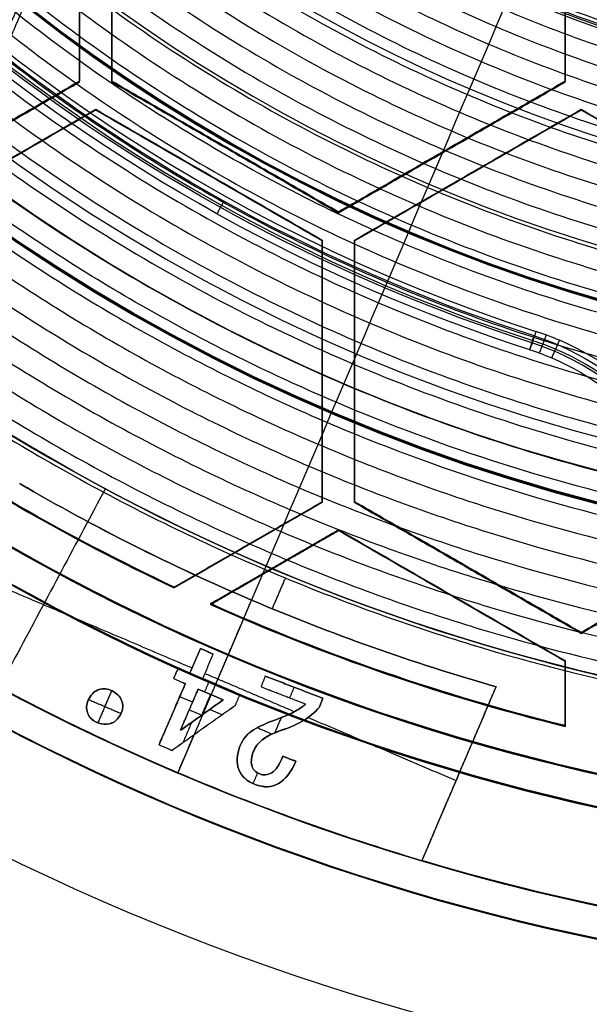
# Model space of a CAD drawing. Header units: millimetres. Extents: x -34.2 to 34.2, y -30.9 to 31.1.
# Tile 5 of 77: x -8.1 to -3.7, y -17.7 to -10.1. Entities that reach past the tile are written whole.
import ezdxf

# ---------------------------------------------------------------- set-up
doc = ezdxf.new("R2010")
doc.units = ezdxf.units.MM
for name, color, linetype, true_color in [('COTAS', 252, 'Continuous', 0x696969), ('IGES level 1', 7, 'Continuous', 0xe5eaed), ('IGES level 14', 7, 'Continuous', 0xffffff), ('IGES level 3', 7, 'Continuous', 0xe5eaed), ('IGES level 5', 7, 'Continuous', 0xe5eaed), ('IGES level 7', 7, 'Continuous', 0xcad1ee), ('IGES level 8', 7, 'Continuous', 0xcad1ee)]:
    doc.layers.add(name, color=color, linetype=linetype, true_color=true_color)

# ---------------------------------------------------------------- blocks, each defined once
blk = doc.blocks.new('Kivi_7w')
at = {"layer": 'IGES level 1', "extrusion": (0, 0, -1)}
for centre, radius, end in [((0, 0, 1.4), 31, 90), ((0, 0, 0.85), 31, 90), ((0, 0, 0.15), 30.85, 90), ((0, 0), 30.7, 90), ((0, 0), 25.75, 90), ((0, 0), 24.25, 90), ((0, 0, 0.85), 23.5, 90), ((0, 0, -6), 24.25, 330.39366), ((0, 0, -6), 25.75, 330.80957)]:
    blk.add_arc(centre, radius, 270, end, dxfattribs=at)
at = {"layer": 'IGES level 1'}
for centre, radius in [((0, 0, -0.3), 31), ((0, 0, -1.55), 30.85), ((0, 0, -1.7), 30.7), ((0, 0), 25.75), ((0, 0), 24.25), ((0, 0), 23.5), ((0, 0, -1.7), 23.5)]:
    blk.add_arc(centre, radius, 90, 270, dxfattribs=at)
at = {"layer": 'IGES level 14', "extrusion": (-9.20534e-34, -0.002279, -0.999997)}
blk.add_arc((0, -0.0098, -4.6772), 16.5, 270, 90, dxfattribs=at)
at = {"layer": 'IGES level 14', "extrusion": (0, 0.002279, 0.999997)}
for radius, start, end in [(16.5, 90, 270), (16.2, 235.18087, 244.81913), (16.2, 245.90335, 256.16082)]:
    blk.add_arc((0, -0.0098, 3.1772), radius, start, end, dxfattribs=at)
at = {"layer": 'IGES level 14', "extrusion": (1.83378e-35, 0.002279, 0.999997)}
blk.add_arc((0, -0.0098, 1.6772), 16.5, 90, 270, dxfattribs=at)
at = {"layer": 'IGES level 14', "extrusion": (1.83377e-35, 0.002279, 0.999997)}
blk.add_arc((0, -0.0098, 1.6772), 16.5, 90, 270, dxfattribs=at)
at = {"layer": 'IGES level 14', "extrusion": (-1.25875e-15, -0.002279, -0.999997)}
blk.add_arc((0, -0.0098, -4.6772), 16.2, 295.18087, 304.81913, dxfattribs=at)
at = {"layer": 'IGES level 14', "extrusion": (-5.64313e-16, 0.002279, 0.999997)}
blk.add_arc((0, -0.0098, 1.6772), 16.2, 235.18087, 244.81913, dxfattribs=at)
at = {"layer": 'IGES level 14', "extrusion": (-1.45993e-15, -0.002279, -0.999997)}
blk.add_arc((0, -0.0098, -4.6772), 16.2, 283.83918, 294.09665, dxfattribs=at)
at = {"layer": 'IGES level 14', "extrusion": (-2.97619e-16, 0.002279, 0.999997)}
blk.add_arc((0, -0.0098, 1.6772), 16.2, 245.90335, 256.16082, dxfattribs=at)
at = {"layer": 'IGES level 14'}
for points in [[(-7.625, -8.7315, 4.6971), (-7.625, -10.7523, 4.7017)], [(-7.625, -10.7557, 3.2017), (-7.625, -8.735, 3.1971)], [(-7.625, -10.7591, 1.7017), (-7.625, -8.7384, 1.6971)], [(-7.375, -10.7523, 4.7017), (-7.375, -8.7315, 4.6971)], [(-7.375, -10.7557, 3.2017), (-7.375, -8.735, 3.1971)], [(-7.375, -8.7384, 1.6971), (-7.375, -10.7591, 1.7017)], [(-3.875, -8.7315, 4.6971), (-3.875, -10.7523, 4.7017)], [(-3.875, -10.7557, 3.2017), (-3.875, -8.735, 3.1971)], [(-3.875, -10.7591, 1.7017), (-3.875, -8.7384, 1.6971)], [(-7.625, -10.7523, 4.7017), (-9.375, -11.7626, 4.704)], [(-9.375, -11.766, 3.204), (-7.625, -10.7557, 3.2017)], [(-9.375, -11.7695, 1.704), (-7.625, -10.7591, 1.7017)], [(-7.625, -10.7591, 1.7017), (-7.625, -10.7523, 4.7017)], [(-7.375, -10.7591, 1.7017), (-7.375, -10.7523, 4.7017)], [(-5.625, -11.7626, 4.704), (-7.375, -10.7523, 4.7017)], [(-5.625, -11.766, 3.204), (-7.375, -10.7557, 3.2017)], [(-7.375, -10.7591, 1.7017), (-5.625, -11.7695, 1.704)], [(-3.875, -10.7523, 4.7017), (-5.625, -11.7626, 4.704)], [(-5.625, -11.766, 3.204), (-3.875, -10.7557, 3.2017)], [(-5.625, -11.7695, 1.704), (-3.875, -10.7591, 1.7017)], [(-3.875, -10.7591, 1.7017), (-3.875, -10.7523, 4.7017)], [(-9.25, -11.9791, 4.7045), (-7.5, -10.9688, 4.7022)], [(-7.5, -10.9722, 3.2022), (-9.25, -11.9825, 3.2045)], [(-7.5, -10.9756, 1.7022), (-9.25, -11.986, 1.7045)], [(-7.5, -10.9688, 4.7022), (-7.5, -10.9756, 1.7022)], [(-7.5, -10.9688, 4.7022), (-5.75, -11.9791, 4.7045)], [(-5.75, -11.9825, 3.2045), (-7.5, -10.9722, 3.2022)], [(-5.75, -11.986, 1.7045), (-7.5, -10.9756, 1.7022)], [(-5.5, -11.9791, 4.7045), (-3.75, -10.9688, 4.7022)], [(-3.75, -10.9722, 3.2022), (-5.5, -11.9825, 3.2045)], [(-3.75, -10.9756, 1.7022), (-5.5, -11.986, 1.7045)], [(-3.75, -10.9688, 4.7022), (-3.75, -10.9756, 1.7022)], [(-3.75, -10.9688, 4.7022), (-2, -11.9791, 4.7045)], [(-2, -11.9825, 3.2045), (-3.75, -10.9722, 3.2022)], [(-2, -11.986, 1.7045), (-3.75, -10.9756, 1.7022)], [(-6.5, -11.2643, 1.7029), (-6.5, -11.2574, 4.7029)], [(-4.75, -11.2574, 4.7029), (-4.75, -11.2643, 1.7029)], [(-6.625, -11.4739, 4.7034), (-6.625, -11.4808, 1.7034)], [(-4.625, -11.4808, 1.7034), (-4.625, -11.4739, 4.7034)], [(-5.625, -11.7695, 1.704), (-5.625, -11.7626, 4.704)], [(-5.75, -11.986, 1.7045), (-5.75, -11.9791, 4.7045)], [(-5.75, -11.9791, 4.7045), (-5.75, -13.9998, 4.7091)], [(-5.75, -14.0033, 3.2091), (-5.75, -11.9825, 3.2045)], [(-5.75, -14.0067, 1.7091), (-5.75, -11.986, 1.7045)], [(-5.5, -11.986, 1.7045), (-5.5, -11.9791, 4.7045)], [(-5.5, -13.9998, 4.7091), (-5.5, -11.9791, 4.7045)], [(-5.5, -14.0033, 3.2091), (-5.5, -11.9825, 3.2045)], [(-5.5, -11.986, 1.7045), (-5.5, -14.0067, 1.7091)], [(-5.75, -12.9963, 1.7068), (-5.75, -12.9895, 4.7068)], [(-5.5, -12.9963, 1.7068), (-5.5, -12.9895, 4.7068)], [(-5.75, -13.9998, 4.7091), (-6.8927, -14.6596, 4.7106)], [(-6.8927, -14.663, 3.2106), (-5.75, -14.0033, 3.2091)], [(-5.75, -14.0067, 1.7091), (-6.8927, -14.6664, 1.7106)], [(-5.75, -13.9998, 4.7091), (-5.75, -14.0067, 1.7091)], [(-5.5, -14.0067, 1.7091), (-5.5, -13.9998, 4.7091)], [(-3.75, -15.0102, 4.7114), (-5.5, -13.9998, 4.7091)], [(-3.75, -15.0136, 3.2114), (-5.5, -14.0033, 3.2091)], [(-5.5, -14.0067, 1.7091), (-3.75, -15.017, 1.7114)], [(-2, -13.9998, 4.7091), (-3.75, -15.0102, 4.7114)], [(-3.75, -15.0136, 3.2114), (-2, -14.0033, 3.2091)], [(-3.75, -15.017, 1.7114), (-2, -14.0067, 1.7091)], [(-6.6141, -14.7874, 4.7109), (-5.625, -14.2164, 4.7096)], [(-5.625, -14.2198, 3.2096), (-6.6141, -14.7908, 3.2109)], [(-5.625, -14.2232, 1.7096), (-5.625, -14.2164, 4.7096)], [(-5.625, -14.2164, 4.7096), (-3.875, -15.2267, 4.7119)], [(-3.875, -15.2301, 3.2119), (-5.625, -14.2198, 3.2096)], [(-6.6141, -14.7942, 1.7109), (-5.625, -14.2232, 1.7096)], [(-3.875, -15.2336, 1.7119), (-5.625, -14.2232, 1.7096)], [(-6.3214, -14.3297, 4.7099), (-6.3214, -14.3366, 1.7099)], [(-6.1195, -14.5087, 1.7103), (-6.1195, -14.5019, 4.7103)], [(-4.625, -14.5119, 1.7103), (-4.625, -14.505, 4.7103)], [(-6.8927, -14.6664, 1.7106), (-6.8927, -14.6596, 4.7106)], [(-4.75, -14.7215, 4.7108), (-4.75, -14.7284, 1.7108)], [(-6.6141, -14.7874, 4.7109), (-6.6141, -14.7942, 1.7109)], [(-3.75, -15.017, 1.7114), (-3.75, -15.0102, 4.7114)], [(-3.875, -15.2267, 4.7119), (-3.875, -15.2336, 1.7119)], [(-3.875, -15.2267, 4.7119), (-3.875, -15.7288, 4.7131)], [(-3.875, -15.7322, 3.2131), (-3.875, -15.2301, 3.2119)], [(-3.875, -15.2336, 1.7119), (-3.875, -15.7357, 1.7131)], [(-5.2656, -15.3263, 1.7122), (-5.2656, -15.3195, 4.7121)], [(-3.875, -15.4846, 1.7125), (-3.875, -15.4778, 4.7125)], [(-3.875, -15.7357, 1.7131), (-3.875, -15.7288, 4.7131)]]:
    blk.add_open_spline(points, degree=1, dxfattribs=at)
at = {"layer": 'IGES level 3', "extrusion": (1.10169e-33, -0.002279, -0.999997)}
blk.add_arc((0, -0.0098, -14.3), 22.5, 270, 90, dxfattribs=at)
at = {"layer": 'IGES level 3', "extrusion": (0, -0.002279, -0.999997)}
for centre, radius in [((0, -0.0098, -6.3), 22.5), ((0, -0.0098, -10.3), 21), ((0, -0.0098, 0.45), 18.625), ((0, -0.0098, -5.3), 17.75), ((0, -0.0098, -2.8), 16.75), ((0, -0.0098, -1.05), 15.75)]:
    blk.add_arc(centre, radius, 270, 90, dxfattribs=at)
at = {"layer": 'IGES level 3', "extrusion": (8.60932e-34, 0.002279, 0.999997)}
blk.add_arc((0, -0.0098, -1.7), 22.5, 90, 270, dxfattribs=at)
at = {"layer": 'IGES level 3', "extrusion": (1.83571e-35, -0.002279, -0.999997)}
blk.add_arc((0, -0.0098, 1.7), 22.5, 270, 90, dxfattribs=at)
at = {"layer": 'IGES level 3', "extrusion": (1.00538e-33, 0.002279, 0.999997)}
blk.add_arc((0, -0.0098, -1.7), 21.5, 90, 270, dxfattribs=at)
at = {"layer": 'IGES level 3', "extrusion": (-5.20573e-33, -0.002279, -0.999997)}
blk.add_arc((0, -0.0098, -14.3), 21, 270, 90, dxfattribs=at)
at = {"layer": 'IGES level 3', "extrusion": (2.32945e-33, 0.002279, 0.999997)}
blk.add_arc((0, -0.0098, 6.3), 21, 90, 270, dxfattribs=at)
at = {"layer": 'IGES level 3', "extrusion": (1.83377e-35, 0.002279, 0.999997)}
blk.add_arc((0, -0.0098, 6.3), 17.75, 90, 270, dxfattribs=at)
at = {"layer": 'IGES level 3', "extrusion": (-1.83535e-33, -0.002279, -0.999997)}
blk.add_arc((0, -0.0098, -6.3), 17.75, 270, 90, dxfattribs=at)
at = {"layer": 'IGES level 3', "extrusion": (-4.14997e-34, 0.002279, 0.999997)}
blk.add_arc((0, -0.0098, 4.3), 17.75, 90, 270, dxfattribs=at)
at = {"layer": 'IGES level 3', "extrusion": (2.57019e-33, 0.002279, 0.999997)}
blk.add_arc((0, -0.0098, 1.3), 16.75, 90, 270, dxfattribs=at)
at = {"layer": 'IGES level 3', "extrusion": (-1.71498e-33, -0.002279, -0.999997)}
blk.add_arc((0, -0.0098, -4.3), 16.75, 270, 90, dxfattribs=at)
at = {"layer": 'IGES level 3', "extrusion": (4.24312e-35, -0.002279, -0.999997)}
blk.add_arc((0, -0.0098, -1.3), 15.75, 270, 90, dxfattribs=at)
at = {"layer": 'IGES level 3', "extrusion": (2.35353e-33, 0.002279, 0.999997)}
blk.add_arc((0, -0.0098, 0.8), 15.75, 90, 270, dxfattribs=at)
at = {"layer": 'IGES level 3'}
for points in [[(-7.4245, -13.8982, 0.8317), (-10.135, -18.9749, -1.6568)], [(-7.4245, -13.8971, 1.3317), (-7.4245, -13.8982, 0.8317)], [(-7.8959, -14.7721, 4.3337), (-7.8959, -14.779, 1.3337)]]:
    blk.add_open_spline(points, degree=1, dxfattribs=at)
at = {"layer": 'IGES level 5', "extrusion": (-3.67087e-16, 0.002279, 0.999997)}
blk.add_arc((0, -0.0098, 27.8), 25, 90.034, 270.034, dxfattribs=at)
at = {"layer": 'IGES level 5', "extrusion": (3.67088e-16, -0.002279, -0.999997)}
blk.add_arc((0, -0.0098, -14.8), 25, 269.966, 89.966, dxfattribs=at)
at = {"layer": 'IGES level 5', "extrusion": (0, -0.002279, -0.999997)}
for centre, radius in [((0, -0.0098, -21.3), 25), ((0, -0.0098, -28.05), 24.75), ((0, -0.0098, -12.3), 21.5), ((0, -0.0098, -15.9), 20), ((0, -0.0098, -18.75), 14.5)]:
    blk.add_arc(centre, radius, 269.966, 89.966, dxfattribs=at)
at = {"layer": 'IGES level 5', "extrusion": (0, 0.002279, 0.999997)}
for centre, radius in [((0, -0.0098, 14.55), 24.75), ((0, -0.0098, 15.75), 14.25), ((0, -0.0098, 25.8), 13)]:
    blk.add_arc(centre, radius, 90.034, 270.034, dxfattribs=at)
at = {"layer": 'IGES level 5', "extrusion": (3.67065e-16, -0.002279, -0.999997)}
blk.add_arc((0, -0.0098, -28.3), 24.5, 269.966, 89.966, dxfattribs=at)
at = {"layer": 'IGES level 5', "extrusion": (-3.67065e-16, 0.002279, 0.999997)}
for centre, radius in [((0, -0.0098, 14.3), 24.5), ((0, -0.0098, 15.5), 14)]:
    blk.add_arc(centre, radius, 90.034, 270.034, dxfattribs=at)
at = {"layer": 'IGES level 5', "extrusion": (3.67093e-16, -0.002279, -0.999997)}
blk.add_arc((0, -0.0098, -14.3), 21.5, 269.966, 89.966, dxfattribs=at)
at = {"layer": 'IGES level 5', "extrusion": (-3.67043e-16, 0.002279, 0.999997)}
blk.add_arc((0, -0.0098, 10.3), 21.5, 90.034, 270.034, dxfattribs=at)
at = {"layer": 'IGES level 5', "extrusion": (-3.67034e-16, 0.002279, 0.999997)}
blk.add_arc((0, -0.0098, 10.3), 21.5, 90.034, 270.034, dxfattribs=at)
at = {"layer": 'IGES level 5', "extrusion": (3.6711e-16, -0.002279, -0.999997)}
blk.add_arc((0, -0.0098, -21.5), 20, 269.966, 89.966, dxfattribs=at)
at = {"layer": 'IGES level 5', "extrusion": (-3.67056e-16, 0.002279, 0.999997)}
blk.add_arc((0, -0.0098, 10.3), 20, 90.034, 270.034, dxfattribs=at)
at = {"layer": 'IGES level 5', "extrusion": (3.67107e-16, -0.002279, -0.999997)}
blk.add_arc((0, -0.0098, -10.3), 20, 269.966, 89.966, dxfattribs=at)
at = {"layer": 'IGES level 5', "extrusion": (3.67105e-16, -0.002279, -0.999997)}
blk.add_arc((0, -0.0098, -21.5), 14.5, 269.966, 89.966, dxfattribs=at)
at = {"layer": 'IGES level 5', "extrusion": (-3.67105e-16, 0.002279, 0.999997)}
blk.add_arc((0, -0.0098, 16), 14.5, 90.034, 270.034, dxfattribs=at)
at = {"layer": 'IGES level 5', "extrusion": (3.67106e-16, -0.002279, -0.999997)}
blk.add_arc((0, -0.0098, -16), 14.5, 269.966, 89.966, dxfattribs=at)
at = {"layer": 'IGES level 5', "extrusion": (3.67134e-16, -0.002279, -0.999997)}
blk.add_arc((0, -0.0098, -28.3), 13, 269.966, 89.966, dxfattribs=at)
at = {"layer": 'IGES level 5', "extrusion": (-3.67134e-16, 0.002279, 0.999997)}
blk.add_arc((0, -0.0098, 23.3), 13, 90.034, 270.034, dxfattribs=at)
at = {"layer": 'IGES level 5'}
blk.add_open_spline([(-6.8277, -12.7527, 21.5291), (-6.8277, -12.7652, 16.0291)], degree=1, dxfattribs=at)
at = {"layer": 'IGES level 7', "extrusion": (0, 0.002279, 0.999997)}
for centre, radius, start, end in [((0, -0.0098, 12.575), 13.4234, 121.69688, 252.10915), ((-4.7617, -14.7603, 14.475), 2.0537, 9.99697, 72.10915)]:
    blk.add_arc(centre, radius, start, end, dxfattribs=at)
at = {"layer": 'IGES level 7', "extrusion": (-9.35292e-09, 0.002279, 0.999997)}
blk.add_arc((0, -0.0098, 11.7), 12.5688, 114.33394, 259.47209, dxfattribs=at)
at = {"layer": 'IGES level 7', "extrusion": (-1.17785e-13, 0.002279, 0.999997)}
blk.add_arc((0, -0.0098, 11.7), 13.3469, 121.69688, 252.10915, dxfattribs=at)
at = {"layer": 'IGES level 7', "extrusion": (0, -0.002279, -0.999997)}
for centre, radius, start, end in [((0, -0.0098, -12.4969), 11.7719, 281.36699, 64.82698), ((0, -0.0098, -13.6219), 10.9462, 282.11816, 312.36821), ((0, -0.0098, -14.475), 13.4463, 287.89085, 308.01566), ((4.7617, -14.7603, -12.575), 2.0766, 107.89085, 113.09698), ((4.7617, -14.7603, -12.575), 2.0766, 113.09698, 170.00303)]:
    blk.add_arc(centre, radius, start, end, dxfattribs=at)
at = {"layer": 'IGES level 7', "extrusion": (4.5021e-11, -0.002279, -0.999997)}
blk.add_arc((0, -0.0098, -13.2939), 10.9749, 282.32896, 63.86501, dxfattribs=at)
at = {"layer": 'IGES level 7', "extrusion": (1.32242e-15, -0.002279, -0.999997)}
blk.add_arc((0, -0.0098, -13.95), 10.9175, 281.99269, 311.73608, dxfattribs=at)
at = {"layer": 'IGES level 7', "extrusion": (-3.78775e-12, -0.002279, -0.999997)}
blk.add_arc((0, -0.0098, -13.45), 13.5, 287.89085, 310.2878, dxfattribs=at)
at = {"layer": 'IGES level 7', "extrusion": (-1.8521e-16, -0.002279, -0.999997)}
blk.add_arc((0, -0.0098, -15.5), 13.3926, 287.89085, 307.83947, dxfattribs=at)
at = {"layer": 'IGES level 7', "extrusion": (1.00109e-09, 0.002279, 0.999997)}
blk.add_arc((-4.7617, -14.7603, 11.7), 2.1531, 66.90302, 72.10915, dxfattribs=at)
at = {"layer": 'IGES level 7', "extrusion": (-2.18581e-16, -0.002279, -0.999997)}
blk.add_arc((4.7617, -14.7603, -15.5), 2.1074, 107.89085, 170.00303, dxfattribs=at)
at = {"layer": 'IGES level 7', "extrusion": (-8.33332e-15, 0.002279, 0.999997)}
blk.add_arc((-4.7617, -14.7603, 11.7), 2.1531, 9.99697, 66.90302, dxfattribs=at)
at = {"layer": 'IGES level 7', "extrusion": (2.8368e-10, -0.002279, -0.999997)}
blk.add_arc((4.7617, -14.7603, -13.45), 2, 107.89085, 113.09698, dxfattribs=at)
at = {"layer": 'IGES level 7', "extrusion": (-4.53565e-16, -0.002279, -0.999997)}
blk.add_arc((4.7617, -14.7603, -13.45), 2, 113.09698, 170.00303, dxfattribs=at)
at = {"layer": 'IGES level 7'}
for points in [[(-8.7295, -10.277, 13.4734), (-7.6751, -7.8048, 13.4678)], [(-7.12, -7.9819, 15.5182), (-8.2157, -10.551, 15.5241)], [(-8.2661, -10.5658, 14.736), (-7.1787, -8.0161, 14.7302)], [(-7.3768, -8.0659, 13.64), (-8.4224, -10.5177, 13.6456)], [(-8.3166, -10.5806, 13.948), (-7.2698, -8.1262, 13.9424)], [(-6.5111, -11.6777, 15.5266), (-6.5633, -11.7763, 13.4769)], [(-4.1002, -12.6846, 11.7289), (-4.1473, -12.8263, 13.4793)], [(-4.1473, -12.8263, 13.4793), (-4.1143, -12.7194, 15.529)], [(-4.0721, -12.8522, 13.4793), (-4.0193, -12.7125, 11.729)], [(-3.9771, -12.8899, 13.4794), (-3.917, -12.7531, 11.7291)]]:
    blk.add_open_spline(points, degree=1, dxfattribs=at)
at = {"layer": 'IGES level 8', "extrusion": (0, -0.002279, -0.999997)}
for start, end in [(293.09698, 113.09698), (113.09698, 293.09698)]:
    blk.add_arc((0, -0.0098, -5.2), 17.5, start, end, dxfattribs=at)
at = {"layer": 'IGES level 8', "extrusion": (5.85261e-15, 0.002279, 0.999997)}
blk.add_arc((0, -0.0098, 4.45), 17.5, 66.90302, 246.90302, dxfattribs=at)
at = {"layer": 'IGES level 8', "extrusion": (6.98883e-15, -0.002279, -0.999997)}
blk.add_arc((0, -0.0098, -4.45), 17.5, 113.09698, 293.09698, dxfattribs=at)
at = {"layer": 'IGES level 8', "extrusion": (5.91211e-16, -0.002279, -0.999997)}
blk.add_arc((0, -0.0098, -5.95), 17.5, 209.65941, 286.53456, dxfattribs=at)
at = {"layer": 'IGES level 8', "extrusion": (4.51591e-15, -0.002279, -0.999997)}
blk.add_arc((0, -0.0098, -5.95), 16.05, 293.09698, 300.25525, dxfattribs=at)
at = {"layer": 'IGES level 8', "extrusion": (0, 0.002279, 0.999997)}
for start, end in [(239.74475, 246.90302), (246.90302, 254.06128)]:
    blk.add_arc((0, -0.0098, 5.9), 16.05, start, end, dxfattribs=at)
at = {"layer": 'IGES level 8', "extrusion": (2.25951e-14, 0.002279, 0.999997)}
blk.add_arc((0, -0.0098, 5.85), 16.05, 239.74475, 246.90302, dxfattribs=at)
at = {"layer": 'IGES level 8', "extrusion": (5.92588e-15, -0.002279, -0.999997)}
blk.add_arc((0, -0.0098, -5.95), 16.05, 285.93872, 293.09698, dxfattribs=at)
at = {"layer": 'IGES level 8', "extrusion": (2.38879e-14, 0.002279, 0.999997)}
blk.add_arc((0, -0.0098, 5.85), 16.05, 246.90302, 254.06128, dxfattribs=at)
at = {"layer": 'IGES level 8', "extrusion": (-4.84486e-15, -0.002279, -0.999997)}
blk.add_arc((0, -0.0098, -5.85), 17.5, 293.09698, 299.65941, dxfattribs=at)
at = {"layer": 'IGES level 8', "extrusion": (1.72923e-15, -0.002279, -0.999997)}
blk.add_arc((0, -0.0098, -5.85), 17.5, 286.53456, 293.09698, dxfattribs=at)
at = {"layer": 'IGES level 8'}
for points in [[(-6.8651, -16.0969, 4.4867), (6.8651, 16.0975, 4.4133)], [(-7.3174, -14.2813, 5.8826), (-7.3174, -14.2811, 5.9826)], [(-8.3958, -14.5847, 5.8832), (-6.7552, -15.2843, 5.8848)], [(-6.1355, -14.8272, 5.9838), (-6.0342, -14.5897, 5.9833)], [(-6.5732, -15.4093, 5.8851), (-6.2962, -14.7599, 5.8836)], [(-6.2962, -14.7597, 5.9836), (-6.2962, -14.7599, 5.8836)], [(-6.6907, -15.1343, 5.9845), (-6.7721, -15.3235, 5.9849)], [(-6.7721, -15.3236, 5.9349), (-6.6907, -15.1344, 5.9345)], [(-6.6907, -15.1345, 5.8845), (-6.7721, -15.3237, 5.8849)], [(-6.6907, -15.1345, 5.8845), (-6.6907, -15.1343, 5.9845)], [(-6.5918, -15.1769, 5.9846), (-6.6907, -15.1343, 5.9845)], [(-6.6907, -15.1344, 5.9345), (-6.5918, -15.177, 5.9346)], [(-6.5918, -15.1771, 5.8846), (-6.6907, -15.1345, 5.8845)], [(-6.6732, -15.366, 5.985), (-6.5918, -15.1769, 5.9846)], [(-6.6732, -15.3661, 5.935), (-6.5918, -15.177, 5.9346)], [(-6.6732, -15.3663, 5.885), (-6.5918, -15.1771, 5.8846)], [(-6.6412, -15.1558, 5.8845), (-6.6412, -15.1556, 5.9845)], [(-6.5918, -15.1771, 5.8846), (-6.5918, -15.1769, 5.9846)], [(-5.244, -15.1656, 5.8846), (-5.244, -15.1653, 5.9846)], [(-6.8623, -15.2846, 5.9848), (-6.8975, -15.3662, 5.985)], [(-6.8975, -15.3663, 5.935), (-6.8623, -15.2847, 5.9348)], [(-6.8623, -15.2848, 5.8848), (-6.8975, -15.3664, 5.885)], [(-6.8623, -15.2848, 5.8848), (-6.8623, -15.2846, 5.9848)], [(-6.7721, -15.3235, 5.9849), (-6.8623, -15.2846, 5.9848)], [(-6.8623, -15.2847, 5.9348), (-6.7721, -15.3236, 5.9349)], [(-6.7721, -15.3237, 5.8849), (-6.8623, -15.2848, 5.8848)], [(-6.7314, -15.2291, 5.8847), (-6.7314, -15.2289, 5.9847)], [(-6.6325, -15.2715, 5.9848), (-6.6325, -15.2717, 5.8848)], [(-6.8799, -15.3256, 5.8849), (-6.8799, -15.3254, 5.9849)], [(-6.8172, -15.3043, 5.8849), (-6.8172, -15.304, 5.9849)], [(-6.7721, -15.3237, 5.8849), (-6.7721, -15.3235, 5.9849)], [(-6.6561, -15.3266, 5.8849), (-5.9641, -15.6217, 5.8856)], [(-6.191, -15.3464, 5.985), (-6.2231, -15.4292, 5.9852)], [(-6.191, -15.3465, 5.935), (-6.2231, -15.4293, 5.9352)], [(-6.191, -15.3466, 5.885), (-6.2231, -15.4295, 5.8852)], [(-6.191, -15.3466, 5.885), (-6.191, -15.3464, 5.985)], [(-5.746, -15.5186, 5.9854), (-6.191, -15.3464, 5.985)], [(-6.191, -15.3465, 5.935), (-5.746, -15.5187, 5.9354)], [(-5.746, -15.5188, 5.8854), (-6.191, -15.3466, 5.885)], [(-6.8072, -15.405, 5.9851), (-7.0108, -15.8778, 5.9862)], [(-7.0108, -15.8779, 5.9362), (-6.8072, -15.4051, 5.9351)], [(-6.8072, -15.4053, 5.8851), (-7.0108, -15.878, 5.8862)], [(-6.8975, -15.3662, 5.985), (-6.8072, -15.405, 5.9851)], [(-6.8975, -15.3662, 5.985), (-6.8975, -15.3664, 5.885)], [(-6.8975, -15.3663, 5.935), (-6.8072, -15.4051, 5.9351)], [(-6.8975, -15.3664, 5.885), (-6.8072, -15.4053, 5.8851)], [(-6.8524, -15.3858, 5.8851), (-6.8524, -15.3856, 5.9851)], [(-6.8072, -15.4053, 5.8851), (-6.8072, -15.405, 5.9851)], [(-6.6732, -15.3663, 5.885), (-6.6732, -15.366, 5.985)], [(-6.3854, -15.49, 5.9853), (-6.6732, -15.366, 5.985)], [(-6.6732, -15.3661, 5.935), (-6.3854, -15.4901, 5.9353)], [(-6.3854, -15.4902, 5.8853), (-6.6732, -15.3663, 5.885)], [(-6.624, -15.3872, 5.9851), (-6.6588, -15.4689, 5.9853)], [(-6.5293, -15.4282, 5.8852), (-6.5293, -15.428, 5.9852)], [(-6.2231, -15.4292, 5.9852), (-6.2231, -15.4295, 5.8852)], [(-6.2231, -15.4292, 5.9852), (-5.8785, -15.5626, 5.9855)], [(-6.2231, -15.4293, 5.9352), (-5.8785, -15.5627, 5.9355)], [(-6.2231, -15.4295, 5.8852), (-5.8785, -15.5628, 5.8855)], [(-6.207, -15.388, 5.8851), (-6.207, -15.3878, 5.9851)], [(-5.9673, -15.433, 5.9852), (-6.0022, -15.5147, 5.9854)], [(-5.9685, -15.4327, 5.8852), (-5.9685, -15.4325, 5.9852)], [(-4.4075, -15.4292, 5.9852), (-4.9804, -16.7725, 5.9882)], [(-4.9804, -16.7727, 5.9382), (-4.4075, -15.4293, 5.9352)], [(-4.9804, -16.7728, 5.8882), (-4.4075, -15.4294, 5.8852)], [(-4.4075, -15.4294, 5.8852), (-4.4075, -15.4292, 5.9852)], [(-7.5429, -15.5074, 5.9853), (-7.5429, -15.5077, 5.8853)], [(-7.3764, -15.4574, 5.9852), (-7.4836, -15.7087, 5.9858)], [(-7.4604, -15.4466, 5.9852), (-7.4604, -15.4469, 5.8852)], [(-7.3609, -15.4673, 5.9853), (-7.3609, -15.4675, 5.8853)], [(-6.7518, -15.5485, 5.9854), (-6.8508, -15.5062, 5.9853)], [(-6.7083, -15.4476, 5.9852), (-6.8453, -15.7657, 5.9859)], [(-6.8453, -15.7658, 5.9359), (-6.7083, -15.4477, 5.9352)], [(-6.8453, -15.7659, 5.8859), (-6.7083, -15.4478, 5.8852)], [(-6.5152, -15.5308, 5.9854), (-6.7083, -15.4476, 5.9852)], [(-6.7083, -15.4476, 5.9852), (-6.7083, -15.4478, 5.8852)], [(-6.7083, -15.4477, 5.9352), (-6.5152, -15.5309, 5.9354)], [(-6.7083, -15.4478, 5.8852), (-6.5152, -15.531, 5.8854)], [(-6.6802, -15.6484, 5.8857), (-6.6123, -15.4892, 5.8853)], [(-6.6118, -15.4894, 5.8853), (-6.6118, -15.4892, 5.9853)], [(-6.4205, -15.5715, 5.9855), (-6.3854, -15.49, 5.9853)], [(-6.4205, -15.5716, 5.9355), (-6.3854, -15.4901, 5.9353)], [(-6.4205, -15.5718, 5.8855), (-6.3854, -15.4902, 5.8853)], [(-6.3854, -15.4902, 5.8853), (-6.3854, -15.49, 5.9853)], [(-6.0508, -15.4959, 5.9853), (-6.0508, -15.4961, 5.8853)], [(-7.3042, -15.6373, 5.9856), (-7.5556, -15.53, 5.9854)], [(-7.2959, -15.5468, 5.9854), (-7.2959, -15.547, 5.8854)], [(-6.9119, -15.9203, 5.9863), (-6.4205, -15.5715, 5.9855)], [(-6.9119, -15.9205, 5.9363), (-6.4205, -15.5716, 5.9355)], [(-6.9119, -15.9206, 5.8863), (-6.4205, -15.5718, 5.8855)], [(-6.8453, -15.7657, 5.9859), (-6.5152, -15.5308, 5.9854)], [(-6.8453, -15.7658, 5.9359), (-6.5152, -15.5309, 5.9354)], [(-6.5152, -15.531, 5.8854), (-6.8453, -15.7659, 5.8859)], [(-6.5152, -15.531, 5.8854), (-6.5152, -15.5308, 5.9854)], [(-6.4205, -15.5718, 5.8855), (-6.4205, -15.5715, 5.9855)], [(-6.4029, -15.5307, 5.9854), (-6.4029, -15.531, 5.8854)], [(-5.8785, -15.5628, 5.8855), (-5.8785, -15.5626, 5.9855)], [(-5.773, -15.5884, 5.9855), (-5.746, -15.5186, 5.9854)], [(-5.746, -15.5187, 5.9354), (-5.773, -15.5885, 5.9355)], [(-5.773, -15.5886, 5.8855), (-5.746, -15.5188, 5.8854)], [(-5.773, -15.5886, 5.8855), (-5.773, -15.5884, 5.9855)], [(-5.7595, -15.5537, 5.8855), (-5.7595, -15.5535, 5.9855)], [(-5.746, -15.5188, 5.8854), (-5.746, -15.5186, 5.9854)], [(-7.5688, -15.6067, 5.9856), (-7.5688, -15.6069, 5.8856)], [(-7.3084, -15.6452, 5.9857), (-7.3084, -15.6454, 5.8857)], [(-6.909, -15.6416, 5.8857), (-6.909, -15.6414, 5.9857)], [(-6.7768, -15.6066, 5.9856), (-6.7768, -15.6069, 5.8856)], [(-6.7768, -15.6069, 5.8856), (-6.6799, -15.6482, 5.8857)], [(-6.6802, -15.6484, 5.8857), (-6.6802, -15.6482, 5.9857)], [(-6.5245, -15.6454, 5.9857), (-6.6194, -15.6049, 5.9856)], [(-5.9672, -15.6235, 5.9856), (-5.9672, -15.6237, 5.8856)], [(-5.8596, -15.6663, 5.8857), (-4.7164, -16.1538, 5.8868)], [(-7.5301, -15.6809, 5.9857), (-7.5301, -15.6811, 5.8857)], [(-7.4557, -15.7155, 5.9858), (-7.4557, -15.7158, 5.8858)], [(-7.3742, -15.7094, 5.8858), (-7.3742, -15.7092, 5.9858)], [(-6.7593, -15.7045, 5.9858), (-6.8251, -15.8588, 5.9861)], [(-6.0672, -15.6672, 5.9857), (-6.1178, -15.7857, 5.986)], [(-6.1168, -15.6865, 5.8858), (-6.1168, -15.6862, 5.9858)], [(-5.8947, -15.6891, 5.9858), (-5.8947, -15.6894, 5.8858)], [(-6.8651, -16.0937, 5.8867), (-6.7389, -15.7978, 5.886)], [(-6.8453, -15.7659, 5.8859), (-6.8453, -15.7657, 5.9859)], [(-6.6662, -15.7459, 5.9859), (-6.6662, -15.7462, 5.8859)], [(-6.2818, -15.7627, 5.9859), (-6.2818, -15.763, 5.8859)], [(-6.1395, -15.7954, 5.986), (-6.2531, -15.7469, 5.9859)], [(-6.0794, -15.771, 5.8859), (-6.0794, -15.7708, 5.9859)], [(-7.0108, -15.878, 5.8862), (-7.0108, -15.8778, 5.9862)], [(-7.0108, -15.8778, 5.9862), (-6.9119, -15.9203, 5.9863)], [(-7.0108, -15.8779, 5.9362), (-6.9119, -15.9205, 5.9363)], [(-7.0108, -15.878, 5.8862), (-6.9119, -15.9206, 5.8863)], [(-6.3856, -15.8881, 5.9862), (-6.3856, -15.8883, 5.8862)], [(-6.2137, -15.8394, 5.9861), (-6.2137, -15.8397, 5.8861)], [(-6.9613, -15.8993, 5.8862), (-6.9613, -15.8991, 5.9862)], [(-6.9119, -15.9206, 5.8863), (-6.9119, -15.9203, 5.9863)], [(-6.2826, -15.9331, 5.9863), (-6.2826, -15.9334, 5.8863)], [(-6.0546, -15.9663, 5.8864), (-6.0546, -15.9661, 5.9864)], [(-5.9542, -16.005, 5.9865), (-6.0546, -15.9661, 5.9864)], [(-6.0546, -15.9662, 5.9364), (-5.9542, -16.0051, 5.9365)], [(-5.9542, -16.0052, 5.8865), (-6.0546, -15.9663, 5.8864)], [(-6.295, -16.0365, 5.8866), (-6.295, -16.0363, 5.9866)], [(-6.0044, -15.9858, 5.8864), (-6.0044, -15.9855, 5.9864)], [(-5.9542, -16.0052, 5.8865), (-5.9542, -16.005, 5.9865)], [(-6.8651, -16.0969, 4.4867), (-6.8651, -16.0937, 5.8867)], [(-6.3949, -16.0677, 5.9866), (-6.3949, -16.0679, 5.8866)], [(-6.2497, -16.0952, 5.9867), (-6.2848, -16.1775, 5.9869)], [(-6.2329, -16.1029, 5.9867), (-6.2329, -16.1031, 5.8867)], [(-6.1414, -16.0931, 5.9867), (-6.1414, -16.0934, 5.8867)], [(-4.6939, -16.1011, 5.8867), (-4.6939, -16.1009, 5.9867)], [(-6.2694, -16.184, 5.9869), (-6.2694, -16.1842, 5.8869)], [(-6.0882, -16.1763, 5.9869), (-6.0882, -16.1765, 5.8869)], [(-4.9804, -16.7725, 5.9882), (-4.9804, -16.7728, 5.8882)]]:
    blk.add_open_spline(points, degree=1, dxfattribs=at)
for points, weights in [([(7.9205, -13.6581, 5.9811), (35.2442, 2.1828, 5.945), (19.4032, 29.5065, 5.8828), (-7.9205, 13.6656, 5.9189)], [1, 0.333333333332, 0.333333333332, 1]), ([(7.8531, -13.5414, 6.2145), (34.9445, 2.1648, 6.1787), (19.2383, 29.2561, 6.1169), (-7.8531, 13.55, 6.1527)], [1, 0.333333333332, 0.333333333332, 1]), ([(7.7616, -13.3828, 6.5181), (34.5372, 2.1403, 6.4827), (19.014, 28.9159, 6.4216), (-7.7616, 13.3928, 6.457)], [1, 0.333333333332, 0.333333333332, 1]), ([(7.67, -13.2242, 6.8073), (34.1299, 2.1158, 6.7723), (18.7898, 28.5756, 6.712), (-7.67, 13.2355, 6.747)], [1, 0.333333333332, 0.333333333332, 1]), ([(7.5785, -13.0657, 7.0835), (33.7226, 2.0913, 7.0489), (18.5656, 28.2353, 6.9893), (-7.5785, 13.0783, 7.0239)], [1, 0.333333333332, 0.333333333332, 1]), ([(7.487, -12.9072, 7.3477), (33.3153, 2.0667, 7.3136), (18.3413, 27.8949, 7.2547), (-7.487, 12.921, 7.2888)], [1, 0.333333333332, 0.333333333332, 1]), ([(7.3954, -12.7488, 7.601), (32.908, 2.0421, 7.5673), (18.1171, 27.5545, 7.5092), (-7.3954, 12.7637, 7.5429)], [1, 0.333333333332, 0.333333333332, 1]), ([(7.3039, -12.5903, 7.8443), (32.5007, 2.0175, 7.811), (17.8929, 27.2142, 7.7536), (-7.3039, 12.6064, 7.7869)], [1, 0.333333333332, 0.333333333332, 1]), ([(7.219, -12.4434, 8.0617), (32.1228, 1.9946, 8.0288), (17.6848, 26.8983, 7.9721), (-7.219, 12.4604, 8.005)], [1, 0.333333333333, 0.333333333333, 1]), ([(7.1422, -12.3103, 8.3036), (31.7809, 1.974, 8.271), (17.4966, 26.6127, 8.2149), (-7.1422, 12.3284, 8.2474)], [1, 0.333333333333, 0.333333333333, 1]), ([(7.0569, -12.1626, 8.5603), (31.4015, 1.9511, 8.5281), (17.2877, 26.2957, 8.4726), (-7.0569, 12.1819, 8.5048)], [1, 0.333333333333, 0.333333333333, 1]), ([(6.9716, -12.015, 8.8057), (31.0221, 1.9282, 8.7739), (17.0788, 25.9786, 8.7191), (-6.9716, 12.0354, 8.7509)], [1, 0.333333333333, 0.333333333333, 1]), ([(6.8864, -11.8674, 9.0409), (30.6427, 1.9053, 9.0095), (16.87, 25.6616, 8.9554), (-6.8864, 11.8889, 8.9868)], [1, 0.333333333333, 0.333333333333, 1]), ([(-7.9205, 13.6656, 5.9189), (-24.9424, 3.7972, 5.9414), (-20.0815, -15.2686, 5.9848), (-0.4125, -15.7826, 5.986)], [1, 0.514853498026, 0.514853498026, 1]), ([(-7.8531, 13.55, 6.1527), (-24.7303, 3.7654, 6.175), (-19.9108, -15.1382, 6.2181), (-0.409, -15.6478, 6.2193)], [1, 0.514853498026, 0.514853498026, 1]), ([(6.8011, -11.7198, 9.2668), (30.2633, 1.8824, 9.2358), (16.6611, 25.3445, 9.1823), (-6.8011, 11.7423, 9.2133)], [1, 0.333333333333, 0.333333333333, 1]), ([(-7.7616, 13.3928, 6.457), (-24.442, 3.7223, 6.4791), (-19.6787, -14.961, 6.5216), (-0.4043, -15.4647, 6.5228)], [1, 0.514853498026, 0.514853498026, 1]), ([(6.7158, -11.5722, 9.4842), (29.8839, 1.8594, 9.4536), (16.4522, 25.0274, 9.4008), (-6.7158, 11.5957, 9.4314)], [1, 0.333333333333, 0.333333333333, 1]), ([(-7.67, 13.2355, 6.747), (-24.1538, 3.6791, 6.7688), (-19.4466, -14.7838, 6.8108), (-0.3995, -15.2816, 6.812)], [1, 0.514853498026, 0.514853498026, 1]), ([(6.6306, -11.4247, 9.6936), (29.5045, 1.8364, 9.6634), (16.2433, 24.7103, 9.6113), (-6.6306, 11.4492, 9.6415)], [1, 0.333333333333, 0.333333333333, 1]), ([(-7.5785, 13.0783, 7.0239), (-23.8655, 3.6359, 7.0454), (-19.2145, -14.6067, 7.087), (-0.3947, -15.0985, 7.0881)], [1, 0.514853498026, 0.514853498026, 1]), ([(-7.487, 12.921, 7.2888), (-23.5773, 3.5927, 7.3101), (-18.9825, -14.4296, 7.3512), (-0.39, -14.9155, 7.3523)], [1, 0.514853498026, 0.514853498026, 1]), ([(-7.3954, 12.7637, 7.5429), (-23.289, 3.5494, 7.5639), (-18.7504, -14.2525, 7.6045), (-0.3852, -14.7325, 7.6055)], [1, 0.514853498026, 0.514853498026, 1]), ([(-7.3039, 12.6064, 7.7869), (-23.0008, 3.5061, 7.8076), (-18.5183, -14.0755, 7.8477), (-0.3804, -14.5495, 7.8488)], [1, 0.514853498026, 0.514853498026, 1]), ([(-0.376, -14.3797, 8.0661), (-18.303, -13.9112, 8.0651), (-22.7334, 3.4659, 8.0255), (-7.219, 12.4604, 8.005)], [1, 0.514853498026, 0.514853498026, 1]), ([(-7.1422, 12.3284, 8.2474), (-31.7809, -1.9559, 8.28), (-17.4966, -26.5946, 8.3361), (7.1422, -12.3103, 8.3036)], [1, 0.333333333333, 0.333333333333, 1]), ([(-7.0569, 12.1819, 8.5048), (-31.4015, -1.9318, 8.5369), (-17.2877, -26.2764, 8.5924), (7.0569, -12.1626, 8.5603)], [1, 0.333333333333, 0.333333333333, 1]), ([(-6.9716, 12.0354, 8.7509), (-31.0221, -1.9078, 8.7827), (-17.0788, -25.9582, 8.8375), (6.9716, -12.015, 8.8057)], [1, 0.333333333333, 0.333333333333, 1]), ([(-6.8864, 11.8889, 8.9868), (-30.6427, -1.8838, 9.0182), (-16.87, -25.6401, 9.0723), (6.8864, -11.8674, 9.0409)], [1, 0.333333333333, 0.333333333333, 1]), ([(-6.8011, 11.7423, 9.2133), (-30.2633, -1.8598, 9.2443), (-16.6611, -25.322, 9.2978), (6.8011, -11.7198, 9.2668)], [1, 0.333333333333, 0.333333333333, 1]), ([(-6.7158, 11.5957, 9.4314), (-29.8839, -1.8359, 9.462), (-16.4522, -25.0039, 9.5148), (6.7158, -11.5722, 9.4842)], [1, 0.333333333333, 0.333333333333, 1]), ([(-6.6306, 11.4492, 9.6415), (-29.5045, -1.812, 9.6717), (-16.2433, -24.6858, 9.7238), (6.6306, -11.4247, 9.6936)], [1, 0.333333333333, 0.333333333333, 1]), ([(6.5521, -11.289, 9.8798), (-9.8391, -20.7918, 9.9015), (-25.2951, -6.5308, 9.8689), (-9.1569, 9.3298, 9.8328)], [1, 0.408106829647, 0.34171994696, 0.800839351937]), ([(-9.0489, 9.2204, 10.0619), (-27.4633, -8.8773, 10.1032), (-9.3656, -27.2917, 10.1451), (9.0489, -9.194, 10.1039)], [1, 0.333333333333, 0.333333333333, 1]), ([(-8.9385, 9.1086, 10.2847), (-27.1283, -8.7683, 10.3255), (-9.2513, -26.9581, 10.3669), (8.9385, -9.0812, 10.3262)], [1, 0.333333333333, 0.333333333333, 1]), ([(-8.8281, 8.9967, 10.4972), (-26.7932, -8.6594, 10.5374), (-9.1371, -26.6245, 10.5784), (8.8281, -8.9684, 10.5381)], [1, 0.333333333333, 0.333333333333, 1]), ([(-8.7177, 8.8848, 10.7001), (-26.4581, -8.5505, 10.7399), (-9.0228, -26.2909, 10.7803), (8.7177, -8.8556, 10.7406)], [1, 0.333333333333, 0.333333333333, 1]), ([(-8.6073, 8.773, 10.8944), (-26.1231, -8.4415, 10.9336), (-8.9085, -25.9573, 10.9735), (8.6073, -8.7428, 10.9343)], [1, 0.333333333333, 0.333333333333, 1]), ([(-8.4969, 8.6611, 11.0806), (-25.788, -8.3327, 11.1193), (-8.7943, -25.6238, 11.1588), (8.4969, -8.6301, 11.12)], [1, 0.333333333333, 0.333333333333, 1]), ([(-8.3865, 8.5491, 11.2593), (-25.453, -8.2238, 11.2975), (-8.68, -25.2902, 11.3364), (8.3865, -8.5173, 11.2982)], [1, 0.333333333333, 0.333333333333, 1]), ([(8.2837, -8.4124, 11.4575), (-8.5737, -24.9799, 11.4953), (-25.1412, -8.1225, 11.4569), (-8.2837, 8.445, 11.4191)], [1, 0.333333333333, 0.333333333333, 1]), ([(-8.1918, 8.3518, 11.5979), (-24.8621, -8.0317, 11.6353), (-8.4785, -24.702, 11.6733), (8.1918, -8.3185, 11.6359)], [1, 0.333333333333, 0.333333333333, 1]), ([(-8.0893, 8.2479, 11.7889), (-24.551, -7.9306, 11.8258), (-8.3724, -24.3922, 11.8633), (8.0893, -8.2137, 11.8265)], [1, 0.333333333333, 0.333333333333, 1]), ([(-7.9868, 8.144, 11.9718), (-24.2398, -7.8294, 12.0083), (-8.2663, -24.0825, 12.0453), (7.9868, -8.109, 12.0089)], [1, 0.333333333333, 0.333333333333, 1]), ([(-7.8842, 8.0401, 12.1473), (-23.9287, -7.7283, 12.1832), (-8.1602, -23.7727, 12.2198), (7.8842, -8.0043, 12.1838)], [1, 0.333333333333, 0.333333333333, 1]), ([(-7.7817, 7.9362, 12.3157), (-23.6176, -7.6272, 12.3512), (-8.0541, -23.463, 12.3873), (7.7817, -7.8996, 12.3518)], [1, 0.333333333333, 0.333333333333, 1]), ([(-7.6792, 7.8323, 12.4776), (-23.3064, -7.5261, 12.5126), (-7.948, -23.1533, 12.5482), (7.6792, -7.7949, 12.5132)], [1, 0.333333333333, 0.333333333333, 1]), ([(-7.5767, 7.7283, 12.6332), (-22.9953, -7.4251, 12.6677), (-7.8419, -22.8436, 12.7028), (7.5767, -7.6903, 12.6683)], [1, 0.333333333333, 0.333333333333, 1]), ([(-7.4767, 7.6269, 12.7791), (-22.6917, -7.3265, 12.8132), (-7.7384, -22.5415, 12.8478), (7.4767, -7.5881, 12.8138)], [1, 0.333333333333, 0.333333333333, 1]), ([(-7.3813, 7.5302, 12.9495), (-22.4023, -7.2324, 12.9831), (-7.6397, -22.2533, 13.0174), (7.3813, -7.4907, 12.9837)], [0.999999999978, 0.333333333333, 0.333333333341, 1]), ([(-7.2849, 7.4325, 13.1141), (-22.1098, -7.1373, 13.1473), (-7.5399, -21.9621, 13.1811), (7.2849, -7.3923, 13.1479)], [0.999999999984, 0.333333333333, 0.333333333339, 1])]:
    blk.add_rational_spline(points, weights, degree=3, dxfattribs=at)
for points, knots in [([(-7.3742, -15.7092, 5.9858), (-7.4, -15.7188, 5.9858), (-7.4271, -15.721, 5.9858), (-7.4843, -15.7101, 5.9858), (-7.5092, -15.6984, 5.9858), (-7.5508, -15.6635, 5.9857), (-7.564, -15.6388, 5.9856), (-7.5737, -15.5746, 5.9855), (-7.5651, -15.5417, 5.9854), (-7.5429, -15.5074, 5.9853)], [0, 0, 0, 0, 0.251593, 0.251593, 0.502681, 0.502681, 0.751341, 0.751341, 1, 1, 1, 1]), ([(-7.3742, -15.7093, 5.9358), (-7.4, -15.7189, 5.9358), (-7.4271, -15.7211, 5.9358), (-7.4843, -15.7102, 5.9358), (-7.5092, -15.6986, 5.9358), (-7.5508, -15.6637, 5.9357), (-7.564, -15.6389, 5.9356), (-7.5737, -15.5748, 5.9355), (-7.5651, -15.5418, 5.9354), (-7.5429, -15.5075, 5.9353)], [0, 0, 0, 0, 0.251593, 0.251593, 0.502681, 0.502681, 0.751341, 0.751341, 1, 1, 1, 1]), ([(-7.5429, -15.5077, 5.8853), (-7.5651, -15.5419, 5.8854), (-7.5737, -15.5749, 5.8855), (-7.564, -15.639, 5.8856), (-7.5508, -15.6638, 5.8857), (-7.5092, -15.6987, 5.8858), (-7.4843, -15.7103, 5.8858), (-7.4271, -15.7212, 5.8858), (-7.4, -15.719, 5.8858), (-7.3742, -15.7094, 5.8858)], [-1, -1, -1, -1, -0.751341, -0.751341, -0.502681, -0.502681, -0.251593, -0.251593, 0, 0, 0, 0]), ([(-7.5429, -15.5074, 5.9853), (-7.5206, -15.4732, 5.9853), (-7.4929, -15.4529, 5.9852), (-7.4275, -15.4403, 5.9852), (-7.3943, -15.4472, 5.9852), (-7.3273, -15.4875, 5.9853), (-7.3058, -15.5141, 5.9854), (-7.2859, -15.5796, 5.9855), (-7.2903, -15.6123, 5.9856), (-7.3265, -15.678, 5.9857), (-7.3484, -15.6992, 5.9858), (-7.3742, -15.7092, 5.9858)], [0, 0, 0, 0, 0.197434, 0.197434, 0.3967, 0.3967, 0.597175, 0.597175, 0.798587, 0.798587, 1, 1, 1, 1]), ([(-7.5429, -15.5075, 5.9353), (-7.5206, -15.4733, 5.9353), (-7.4929, -15.4531, 5.9352), (-7.4275, -15.4404, 5.9352), (-7.3943, -15.4474, 5.9352), (-7.3273, -15.4876, 5.9353), (-7.3058, -15.5142, 5.9354), (-7.2859, -15.5797, 5.9355), (-7.2903, -15.6124, 5.9356), (-7.3265, -15.6781, 5.9357), (-7.3484, -15.6994, 5.9358), (-7.3742, -15.7093, 5.9358)], [0, 0, 0, 0, 0.197434, 0.197434, 0.3967, 0.3967, 0.597175, 0.597175, 0.798587, 0.798587, 1, 1, 1, 1]), ([(-7.3742, -15.7094, 5.8858), (-7.3484, -15.6995, 5.8858), (-7.3265, -15.6783, 5.8857), (-7.2903, -15.6125, 5.8856), (-7.2859, -15.5798, 5.8855), (-7.3058, -15.5144, 5.8854), (-7.3273, -15.4877, 5.8853), (-7.3943, -15.4475, 5.8852), (-7.4275, -15.4405, 5.8852), (-7.4929, -15.4532, 5.8852), (-7.5206, -15.4734, 5.8853), (-7.5429, -15.5077, 5.8853)], [-1, -1, -1, -1, -0.798587, -0.798587, -0.597175, -0.597175, -0.3967, -0.3967, -0.197434, -0.197434, 0, 0, 0, 0]), ([(-6.1168, -15.6862, 5.9858), (-6.0464, -15.6599, 5.9857), (-5.9966, -15.6389, 5.9856), (-5.938, -15.6082, 5.9856), (-5.9082, -15.5878, 5.9855), (-5.8785, -15.5626, 5.9855)], [0, 0, 0, 0, 0.502337, 0.502337, 1, 1, 1, 1]), ([(-6.1168, -15.6863, 5.9358), (-6.0464, -15.66, 5.9357), (-5.9966, -15.639, 5.9356), (-5.938, -15.6083, 5.9356), (-5.9082, -15.5879, 5.9355), (-5.8785, -15.5627, 5.9355)], [0, 0, 0, 0, 0.502337, 0.502337, 1, 1, 1, 1]), ([(-5.8785, -15.5628, 5.8855), (-5.9082, -15.588, 5.8855), (-5.938, -15.6085, 5.8856), (-5.9966, -15.6391, 5.8856), (-6.0464, -15.6601, 5.8857), (-6.1168, -15.6865, 5.8858)], [-1, -1, -1, -1, -0.502337, -0.502337, 0, 0, 0, 0]), ([(-5.773, -15.5884, 5.9855), (-5.8084, -15.6283, 5.9856), (-5.8491, -15.6617, 5.9857), (-5.9406, -15.7167, 5.9858), (-6.0021, -15.744, 5.9859), (-6.0794, -15.7708, 5.9859)], [0, 0, 0, 0, 0.499188, 0.499188, 1, 1, 1, 1]), ([(-5.773, -15.5885, 5.9355), (-5.8084, -15.6284, 5.9356), (-5.8491, -15.6618, 5.9357), (-5.9406, -15.7168, 5.9358), (-6.0021, -15.7441, 5.9359), (-6.0794, -15.7709, 5.9359)], [0, 0, 0, 0, 0.499188, 0.499188, 1, 1, 1, 1]), ([(-6.0794, -15.771, 5.8859), (-6.0021, -15.7443, 5.8859), (-5.9406, -15.7169, 5.8858), (-5.8491, -15.6619, 5.8857), (-5.8084, -15.6285, 5.8856), (-5.773, -15.5886, 5.8855)], [-1, -1, -1, -1, -0.499188, -0.499188, 0, 0, 0, 0]), ([(-5.9542, -16.005, 5.9865), (-5.9897, -16.0881, 5.9867), (-6.0344, -16.1454, 5.9868), (-6.1422, -16.2073, 5.9869), (-6.2023, -16.2099, 5.9869), (-6.3332, -16.1593, 5.9868), (-6.3751, -16.1205, 5.9867), (-6.4147, -16.0149, 5.9865), (-6.4115, -15.955, 5.9864), (-6.3642, -15.8329, 5.9861), (-6.3297, -15.791, 5.986), (-6.2341, -15.7345, 5.9859), (-6.1792, -15.7089, 5.9858), (-6.1168, -15.6862, 5.9858)], [0, 0, 0, 0, 0.182361, 0.182361, 0.365223, 0.365223, 0.539165, 0.539165, 0.713107, 0.713107, 0.856728, 0.856728, 1, 1, 1, 1]), ([(-5.9542, -16.0051, 5.9365), (-5.9897, -16.0882, 5.9367), (-6.0344, -16.1455, 5.9368), (-6.1422, -16.2074, 5.9369), (-6.2023, -16.21, 5.9369), (-6.3332, -16.1594, 5.9368), (-6.3751, -16.1206, 5.9367), (-6.4147, -16.015, 5.9365), (-6.4115, -15.9551, 5.9364), (-6.3642, -15.833, 5.9361), (-6.3297, -15.7911, 5.936), (-6.2341, -15.7346, 5.9359), (-6.1792, -15.709, 5.9358), (-6.1168, -15.6863, 5.9358)], [0, 0, 0, 0, 0.182361, 0.182361, 0.365223, 0.365223, 0.539165, 0.539165, 0.713107, 0.713107, 0.856728, 0.856728, 1, 1, 1, 1]), ([(-6.1168, -15.6865, 5.8858), (-6.1792, -15.7091, 5.8858), (-6.2341, -15.7348, 5.8859), (-6.3297, -15.7912, 5.886), (-6.3642, -15.8331, 5.8861), (-6.4115, -15.9552, 5.8864), (-6.4147, -16.0151, 5.8865), (-6.3751, -16.1207, 5.8867), (-6.3332, -16.1595, 5.8868), (-6.2023, -16.2102, 5.8869), (-6.1422, -16.2075, 5.8869), (-6.0344, -16.1456, 5.8868), (-5.9897, -16.0884, 5.8867), (-5.9542, -16.0052, 5.8865)], [-1, -1, -1, -1, -0.856728, -0.856728, -0.713107, -0.713107, -0.539165, -0.539165, -0.365223, -0.365223, -0.182361, -0.182361, 0, 0, 0, 0]), ([(-6.0794, -15.7708, 5.9859), (-6.1376, -15.7917, 5.986), (-6.1824, -15.8146, 5.986), (-6.2449, -15.8642, 5.9862), (-6.268, -15.8953, 5.9862), (-6.2973, -15.971, 5.9864), (-6.3014, -16.0054, 5.9865), (-6.295, -16.0363, 5.9866)], [0, 0, 0, 0, 0.333764, 0.333764, 0.666882, 0.666882, 1, 1, 1, 1]), ([(-6.0794, -15.7709, 5.9359), (-6.1376, -15.7918, 5.936), (-6.1824, -15.8147, 5.936), (-6.2449, -15.8643, 5.9362), (-6.268, -15.8954, 5.9362), (-6.2973, -15.9711, 5.9364), (-6.3014, -16.0055, 5.9365), (-6.295, -16.0364, 5.9366)], [0, 0, 0, 0, 0.333764, 0.333764, 0.666882, 0.666882, 1, 1, 1, 1]), ([(-6.295, -16.0365, 5.8866), (-6.3014, -16.0056, 5.8865), (-6.2973, -15.9712, 5.8864), (-6.268, -15.8955, 5.8862), (-6.2449, -15.8644, 5.8862), (-6.1824, -15.8148, 5.886), (-6.1376, -15.792, 5.886), (-6.0794, -15.771, 5.8859)], [-1, -1, -1, -1, -0.666882, -0.666882, -0.333764, -0.333764, 0, 0, 0, 0]), ([(-6.295, -16.0363, 5.9866), (-6.2884, -16.0671, 5.9866), (-6.2678, -16.0894, 5.9867), (-6.2038, -16.1141, 5.9867), (-6.1734, -16.1109, 5.9867), (-6.1094, -16.0754, 5.9866), (-6.0805, -16.033, 5.9865), (-6.0546, -15.9661, 5.9864)], [0, 0, 0, 0, 0.375824, 0.375824, 0.687912, 0.687912, 1, 1, 1, 1]), ([(-6.295, -16.0364, 5.9366), (-6.2884, -16.0672, 5.9366), (-6.2678, -16.0895, 5.9367), (-6.2038, -16.1142, 5.9367), (-6.1734, -16.111, 5.9367), (-6.1094, -16.0755, 5.9366), (-6.0805, -16.0331, 5.9365), (-6.0546, -15.9662, 5.9364)], [0, 0, 0, 0, 0.375824, 0.375824, 0.687912, 0.687912, 1, 1, 1, 1]), ([(-6.0546, -15.9663, 5.8864), (-6.0805, -16.0332, 5.8865), (-6.1094, -16.0757, 5.8866), (-6.1734, -16.1111, 5.8867), (-6.2038, -16.1144, 5.8867), (-6.2678, -16.0896, 5.8867), (-6.2884, -16.0673, 5.8866), (-6.295, -16.0365, 5.8866)], [-1, -1, -1, -1, -0.687912, -0.687912, -0.375824, -0.375824, 0, 0, 0, 0])]:
    blk.add_open_spline(points, degree=3, knots=knots, dxfattribs=at)

msp = doc.modelspace()

# ---------------------------------------------------------------- block references
at = {"layer": 'COTAS'}
msp.add_blockref('Kivi_7w', (0, 0.1362, 2.0236), dxfattribs=at)

doc.saveas('drawing.dxf')
